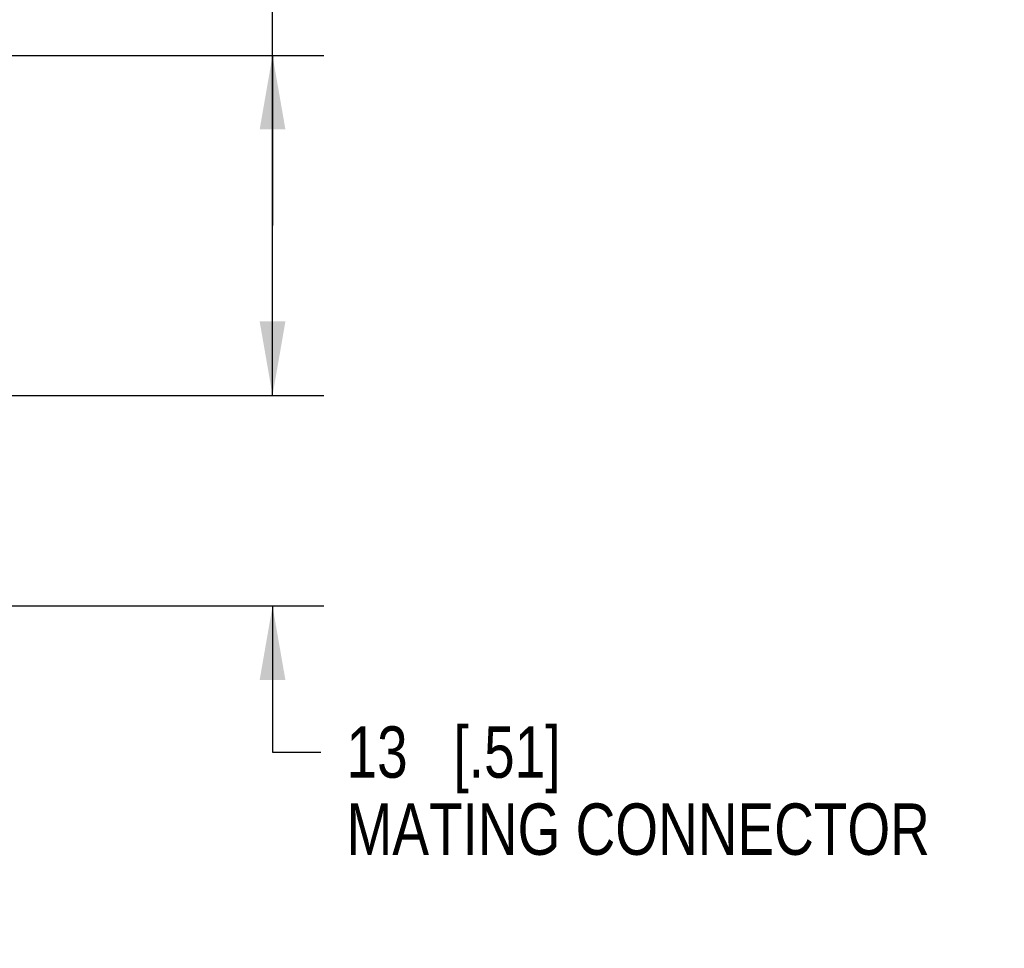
# Model space of a CAD drawing. Header units: inches. Extents: x 0 to 34, y 0 to 22.
# Tile 38 of 40: x 27.9 to 30.3, y 16 to 18.2. Entities that reach past the tile are written whole.
import ezdxf

# ---------------------------------------------------------------- set-up
doc = ezdxf.new("R2010")
doc.units = ezdxf.units.IN
doc.header["$LTSCALE"] = 1.87
doc.header["$MEASUREMENT"] = 0
doc.layers.get('0').update_dxf_attribs({"linetype": 'CONTINUOUS'})
doc.layers.add('DIMENSIONS', color=7, linetype='CONTINUOUS')
doc.styles.get("Standard").update_dxf_attribs({"font": 'txt', "width": 0.8})
doc.dimstyles.new('DIMSTYLE_1', dxfattribs={"dimtxt": 0.125, "dimasz": 0.18, "dimexe": 0.18, "dimexo": 0.0625, "dimgap": 0.09, "dimtad": 0, "dimtih": 1, "dimtoh": 1, "dimdec": 1, "dimdsep": 46, "dimtxsty": 'STANDARD', "dimblk": '_FILLED', "dimblk1": '_FILLED', "dimblk2": '_FILLED', "dimcen": 0.09, "dimadec": 0, "dimazin": 0, "dimtp": 0.1, "dimtm": 0.1, "dimtfac": 1, "dimtdec": 1, "dimtofl": 0, "dimtmove": 0, "dimatfit": 3, "dimldrblk": '_FILLED', "dimfxl": 1, "dimtolj": 1, "dimarcsym": 0})

# ---------------------------------------------------------------- blocks, each defined once
blk = doc.blocks.new('_FILLED')
at = {"color": 0, "linetype": 'BYBLOCK'}
blk.add_solid([(0, 0), (-1, 0.174), (-1, -0.174)], dxfattribs=at)
blk = doc.blocks.new('*D0')
at = {"layer": 'DIMENSIONS', "color": 2, "linetype": 'CONTINUOUS'}
for p, q in [((28.4955, 17.3308), (28.4955, 17.6908)), ((27.4654, 17.3308), (28.6205, 17.3308)), ((27.4654, 16.819), (28.6205, 16.819)), ((28.4955, 16.819), (28.4955, 16.4637)), ((28.4955, 16.4637), (28.613, 16.4637))]:
    blk.add_line(p, q, dxfattribs=at)
at = {"layer": 'DIMENSIONS', "color": 2, "linetype": 'CONTINUOUS', "xscale": 0.18, "yscale": 0.18, "zscale": 0.18}
for p, rotation in [((28.4955, 17.3308), 270), ((28.4955, 16.819), 90)]:
    blk.add_blockref('_FILLED', p, dxfattribs=dict(at, rotation=rotation))
at = {"layer": 'DIMENSIONS', "color": 2, "linetype": 'CONTINUOUS', "insert": (28.6755, 16.5262), "char_height": 0.125, "width": 1.6, "attachment_point": 1, "line_spacing_factor": 0.9}
blk.add_mtext('13{\\Ftxt.shx;\\W1.000000;\\H0.125000; }[.51]\\PMATING CONNECTOR', dxfattribs=at)
blk = doc.blocks.new('*D3')
at = {"layer": 'DIMENSIONS', "color": 2, "linetype": 'CONTINUOUS'}
for p, q in [((28.4955, 17.7442), (28.4955, 18.4882)), ((28.4955, 18.4882), (28.613, 18.4882)), ((27.7106, 18.1576), (28.6205, 18.1576)), ((28.4955, 18.1576), (28.4955, 17.7442)), ((28.4955, 17.3308), (28.4955, 17.7442)), ((27.4654, 17.3308), (28.6205, 17.3308))]:
    blk.add_line(p, q, dxfattribs=at)
at = {"layer": 'DIMENSIONS', "color": 2, "linetype": 'CONTINUOUS', "xscale": 0.18, "yscale": 0.18, "zscale": 0.18}
for p, rotation in [((28.4955, 18.1576), 90), ((28.4955, 17.3308), 270)]:
    blk.add_blockref('_FILLED', p, dxfattribs=dict(at, rotation=rotation))
at = {"layer": 'DIMENSIONS', "color": 2, "linetype": 'CONTINUOUS', "insert": (28.6755, 18.5507), "char_height": 0.125, "width": 0.825, "attachment_point": 1, "line_spacing_factor": 0.9}
blk.add_mtext('21{\\Ftxt.shx;\\W1.000000;\\H0.125000; }[.83]', dxfattribs=at)

msp = doc.modelspace()

# ---------------------------------------------------------------- dimensions: what is measured, and where the dimension line sits
at = {"layer": 'DIMENSIONS', "color": 2, "linetype": 'CONTINUOUS'}
dim = msp.add_linear_dim(base=(28.4955, 18.1576), p1=(27.4654, 17.3308), p2=(27.7106, 18.1576), angle=90, dimstyle='DIMSTYLE_1', dxfattribs=at)
dim.commit()
dim.dimension.update_dxf_attribs({"geometry": '*D3', "text_midpoint": (29.088, 18.4882), "dimtype": 160})
dim = msp.add_linear_dim(base=(28.4955, 17.3308), p1=(27.4654, 16.819), p2=(27.4654, 17.3308), angle=90, text='<>\\PMATING CONNECTOR', dimstyle='DIMSTYLE_1', dxfattribs=at)
dim.commit()
dim.dimension.update_dxf_attribs({"geometry": '*D0', "text_midpoint": (29.4755, 16.3543), "dimtype": 160})

doc.saveas('drawing.dxf')
